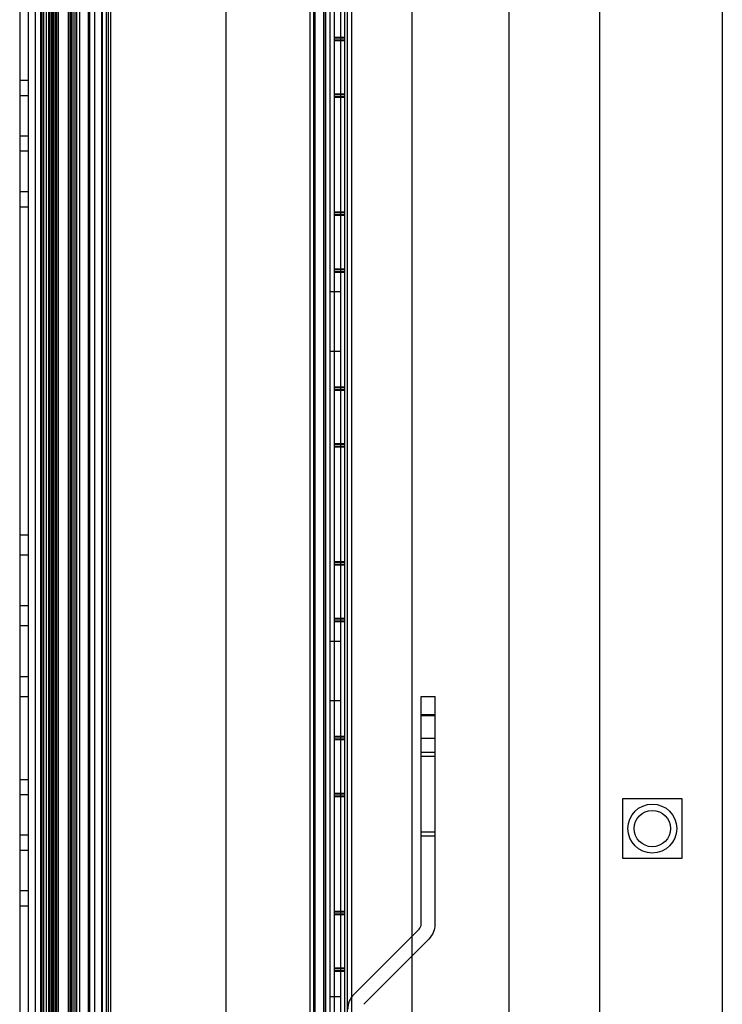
# Model space of a CAD drawing. Header units: millimetres. Extents: x 81 to 687, y 236 to 852.
# Tile 20 of 52: x 83 to 184, y 404 to 544. Entities that reach past the tile are written whole.
import ezdxf

# ---------------------------------------------------------------- set-up
doc = ezdxf.new("R2010")
doc.units = ezdxf.units.MM
doc.header["$LTSCALE"] = 70.538372
doc.layers.get('0').update_dxf_attribs({"linetype": 'CONTINUOUS'})

msp = doc.modelspace()

# ---------------------------------------------------------------- linework, layer by layer
at = {"color": 7, "linetype": 'Continuous'}
for p, q in [((183.89, 803.69), (183.89, 353.69)), ((83.44, 800.39), (83.44, 299.79)), ((84.64, 800.39), (84.64, 299.79)), ((85.64, 800.39), (85.64, 299.79)), ((166.39, 357.69), (166.39, 799.69)), ((130.29, 323.99), (130.29, 776.19)), ((93.44, 775.09), (93.44, 325.09)), ((128.39, 775.99), (128.39, 323.99)), ((129.89, 775.99), (129.89, 323.99)), ((86.44, 773.59), (86.44, 326.59)), ((86.46, 326.59), (86.46, 773.59)), ((86.46, 773.59), (86.46, 326.59)), ((86.54, 773.59), (86.54, 326.59)), ((86.66, 326.59), (86.66, 773.59)), ((86.89, 326.59), (86.89, 773.59)), ((87.21, 773.59), (87.21, 326.59)), ((87.54, 773.59), (87.54, 326.59)), ((87.71, 326.59), (87.71, 773.59)), ((87.94, 326.59), (87.94, 773.59)), ((88.04, 773.59), (88.04, 326.59)), ((88.14, 773.59), (88.14, 326.59)), ((88.24, 326.59), (88.24, 773.59)), ((88.37, 326.59), (88.37, 773.59)), ((88.54, 773.59), (88.54, 326.59)), ((88.77, 326.59), (88.77, 773.59)), ((88.94, 773.59), (88.94, 326.59)), ((90.44, 326.59), (90.44, 773.59)), ((90.62, 773.59), (90.62, 326.59)), ((90.85, 326.59), (90.85, 773.59)), ((91.02, 773.59), (91.02, 326.59)), ((91.34, 773.59), (91.34, 326.59)), ((91.54, 773.59), (91.54, 326.59)), ((92.04, 326.59), (92.04, 773.59)), ((93.24, 773.59), (93.24, 326.59)), ((94.14, 773.59), (94.14, 326.59)), ((95.14, 773.59), (95.14, 326.59)), ((95.24, 773.59), (95.24, 326.59)), ((95.84, 326.59), (95.84, 773.59)), ((96.14, 326.59), (96.14, 773.59)), ((96.44, 773.59), (96.44, 326.59)), ((124.94, 773.59), (124.94, 326.59)), ((125.44, 773.59), (125.44, 326.59)), ((125.64, 773.59), (125.64, 326.59)), ((126.94, 773.59), (126.94, 326.59)), ((127.14, 773.59), (127.14, 326.59)), ((112.89, 772.49), (112.89, 327.49)), ((126.89, 772.49), (126.89, 327.49)), ((127.79, 772.19), (127.79, 327.99)), ((129.29, 772.19), (129.29, 327.99)), ((130.89, 772.79), (130.89, 327.39)), ((139.54, 327.99), (139.54, 772.19)), ((153.39, 767.79), (153.39, 332.39)), ((129.89, 541.84), (128.39, 541.84)), ((129.89, 541.74), (128.39, 541.74)), ((129.89, 541.46), (128.39, 541.46)), ((129.89, 541.36), (128.39, 541.36)), ((83.44, 535.73), (84.64, 535.73)), ((84.64, 533.52), (83.44, 533.52)), ((129.89, 533.72), (128.39, 533.72)), ((129.89, 533.62), (128.39, 533.62)), ((129.89, 533.34), (128.39, 533.34)), ((129.89, 533.24), (128.39, 533.24)), ((83.44, 527.77), (84.64, 527.77)), ((84.64, 525.56), (83.44, 525.56)), ((83.44, 519.81), (84.64, 519.81)), ((84.64, 517.59), (83.44, 517.59)), ((129.89, 516.84), (128.39, 516.84)), ((129.89, 516.74), (128.39, 516.74)), ((129.89, 516.46), (128.39, 516.46)), ((129.89, 516.36), (128.39, 516.36)), ((129.89, 508.72), (128.39, 508.72)), ((129.89, 508.62), (128.39, 508.62)), ((129.89, 508.34), (128.39, 508.34)), ((129.89, 508.24), (128.39, 508.24)), ((129.29, 505.44), (127.79, 505.44)), ((129.29, 496.94), (127.79, 496.94)), ((129.89, 491.84), (128.39, 491.84)), ((129.89, 491.74), (128.39, 491.74)), ((129.89, 491.46), (128.39, 491.46)), ((129.89, 491.36), (128.39, 491.36)), ((129.89, 483.72), (128.39, 483.72)), ((129.89, 483.62), (128.39, 483.62)), ((129.89, 483.34), (128.39, 483.34)), ((129.89, 483.24), (128.39, 483.24)), ((84.64, 470.66), (83.44, 470.66)), ((83.44, 467.85), (84.64, 467.85)), ((129.89, 466.84), (128.39, 466.84)), ((129.89, 466.74), (128.39, 466.74)), ((129.89, 466.46), (128.39, 466.46)), ((129.89, 466.36), (128.39, 466.36)), ((84.64, 460.53), (83.44, 460.53)), ((83.44, 457.72), (84.64, 457.72)), ((129.89, 458.72), (128.39, 458.72)), ((129.89, 458.62), (128.39, 458.62)), ((129.89, 458.34), (128.39, 458.34)), ((129.89, 458.24), (128.39, 458.24)), ((129.29, 455.44), (127.79, 455.44)), ((84.64, 450.4), (83.44, 450.4)), ((83.44, 447.59), (84.64, 447.59)), ((129.29, 446.94), (127.79, 446.94)), ((140.84, 415), (140.84, 447.59)), ((140.84, 447.59), (142.84, 447.59)), ((142.84, 415), (142.84, 447.59)), ((142.84, 444.94), (140.84, 444.94)), ((142.84, 444.8), (140.84, 444.8)), ((129.89, 441.84), (128.39, 441.84)), ((129.89, 441.74), (128.39, 441.74)), ((129.89, 441.46), (128.39, 441.46)), ((129.89, 441.36), (128.39, 441.36)), ((142.84, 441.59), (140.84, 441.59)), ((142.84, 439.59), (140.84, 439.59)), ((142.84, 438.99), (140.84, 438.99)), ((83.44, 435.73), (84.64, 435.73)), ((84.64, 433.52), (83.44, 433.52)), ((129.89, 433.72), (128.39, 433.72)), ((129.89, 433.62), (128.39, 433.62)), ((129.89, 433.34), (128.39, 433.34)), ((129.89, 433.24), (128.39, 433.24)), ((169.64, 432.94), (169.64, 424.44)), ((178.14, 432.94), (169.64, 432.94)), ((178.14, 424.44), (178.14, 432.94)), ((142.84, 428.19), (140.84, 428.19)), ((83.44, 427.77), (84.64, 427.77)), ((142.84, 427.59), (140.84, 427.59)), ((84.64, 425.56), (83.44, 425.56)), ((169.64, 424.44), (178.14, 424.44)), ((83.44, 419.81), (84.64, 419.81)), ((84.64, 417.59), (83.44, 417.59)), ((129.89, 416.84), (128.39, 416.84)), ((129.89, 416.74), (128.39, 416.74)), ((129.89, 416.46), (128.39, 416.46)), ((129.89, 416.36), (128.39, 416.36)), ((131.22, 404.97), (140.55, 414.3)), ((132.64, 403.55), (141.96, 412.88)), ((129.89, 408.72), (128.39, 408.72)), ((129.89, 408.62), (128.39, 408.62)), ((129.89, 408.34), (128.39, 408.34)), ((129.89, 408.24), (128.39, 408.24)), ((127.79, 404.69), (129.29, 404.69))]:
    msp.add_line(p, q, dxfattribs=at)
for radius in [3.5, 2.6]:
    msp.add_circle((173.89, 428.69), radius, dxfattribs=at)
for centre, radius, start, end in [((139.84, 415), 1, 315, 360), ((139.84, 415), 3, 315, 360), ((133.34, 402.85), 3, 135, 180)]:
    msp.add_arc(centre, radius, start, end, dxfattribs=at)

doc.saveas('drawing.dxf')
